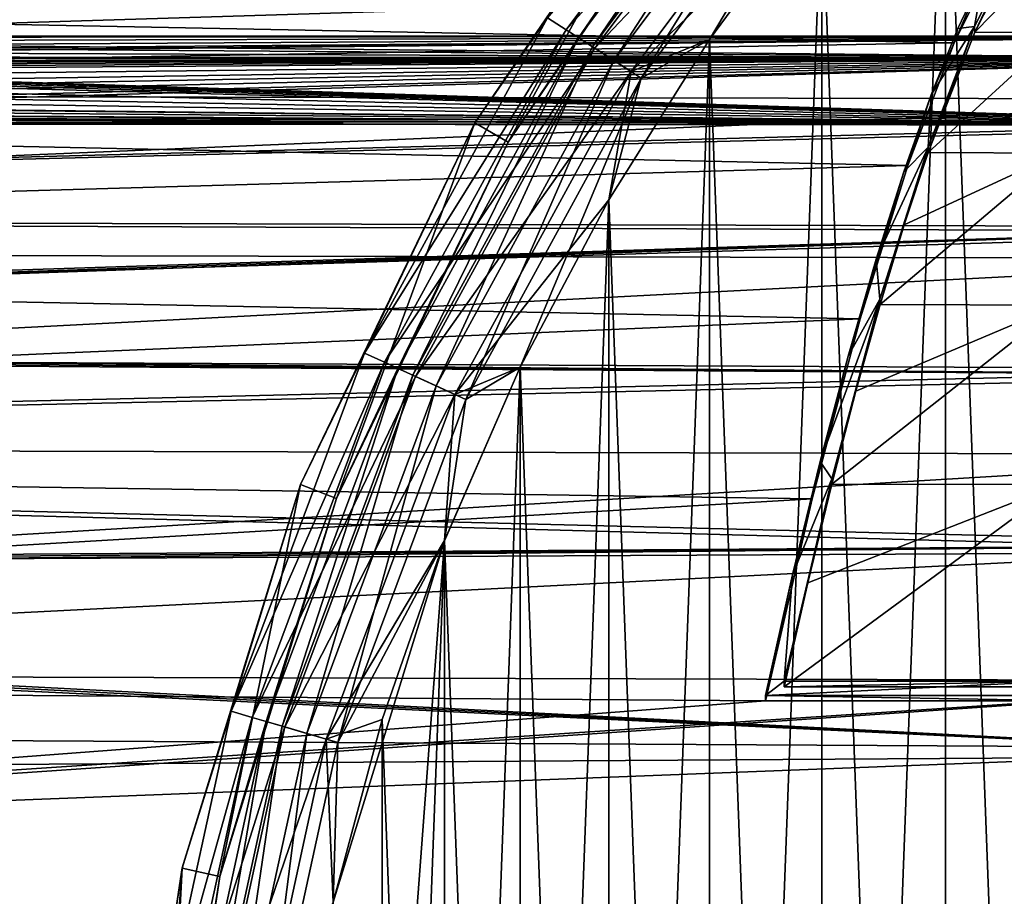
# Model space of a CAD drawing. Header units: millimetres. Extents: x -143 to 143, y -35 to 35.
# Tile 77 of 256: x -111 to -98, y 7 to 19. Entities that reach past the tile are written whole.
import ezdxf

# ---------------------------------------------------------------- set-up
doc = ezdxf.new("R2010")
doc.units = ezdxf.units.MM
doc.header["$LTSCALE"] = 65.185185
for name, color, linetype in [('1791', 7, 'CONTINUOUS'), ('1792', 7, 'CONTINUOUS'), ('1794', 7, 'CONTINUOUS'), ('1795', 7, 'CONTINUOUS'), ('1796', 7, 'CONTINUOUS'), ('1798', 7, 'CONTINUOUS'), ('1799', 7, 'CONTINUOUS'), ('1800', 7, 'CONTINUOUS'), ('2062', 7, 'CONTINUOUS'), ('2087', 7, 'CONTINUOUS'), ('430', 7, 'CONTINUOUS'), ('433', 7, 'CONTINUOUS'), ('434', 7, 'CONTINUOUS'), ('435', 7, 'CONTINUOUS'), ('438', 7, 'CONTINUOUS'), ('439', 7, 'CONTINUOUS'), ('449', 7, 'CONTINUOUS')]:
    doc.layers.add(name, color=color, linetype=linetype)

msp = doc.modelspace()

# ---------------------------------------------------------------- linework, layer by layer
at = {"layer": '1791', "linetype": 'CONTINUOUS'}
for points in [[(-98.055, 19.67, 5.774), (-98.624, 18.552, 8.721), (-97.533, 19.666, 5.788), (-98.055, 19.67, 5.774)], [(-97.533, 19.666, 5.788), (-98.624, 18.552, 8.721), (-97.533, 18.544, 8.739), (-97.533, 19.666, 5.788)], [(-98.624, 18.552, 8.721), (-99.227, 16.992, 11.468), (-97.533, 18.544, 8.739), (-98.624, 18.552, 8.721)], [(-97.533, 18.544, 8.739), (-99.227, 16.992, 11.468), (-97.533, 16.982, 11.483), (-97.533, 18.544, 8.739)], [(-99.536, 16.058, 12.743), (-99.849, 15.026, 13.945), (-97.533, 16.982, 11.483), (-99.536, 16.058, 12.743)], [(-97.533, 16.982, 11.483), (-99.849, 15.026, 13.945), (-97.533, 15.018, 13.954), (-97.533, 16.982, 11.483)], [(-99.227, 16.992, 11.468), (-99.536, 16.058, 12.743), (-97.533, 16.982, 11.483), (-99.227, 16.992, 11.468)], [(-100.163, 13.905, 15.063), (-100.475, 12.701, 16.092), (-97.533, 15.018, 13.954), (-100.163, 13.905, 15.063)], [(-97.533, 15.018, 13.954), (-100.475, 12.701, 16.092), (-97.533, 12.697, 16.095), (-97.533, 15.018, 13.954)], [(-99.849, 15.026, 13.945), (-100.163, 13.905, 15.063), (-97.533, 15.018, 13.954), (-99.849, 15.026, 13.945)], [(-101.089, 10.075, 17.853), (-97.533, 10.075, 17.853), (-97.533, 12.697, 16.095), (-101.089, 10.075, 17.853)], [(-100.785, 11.422, 17.023), (-101.089, 10.075, 17.853), (-97.533, 12.697, 16.095), (-100.785, 11.422, 17.023)], [(-100.475, 12.701, 16.092), (-100.785, 11.422, 17.023), (-97.533, 12.697, 16.095), (-100.475, 12.701, 16.092)]]:
    msp.add_3dface(points, dxfattribs=at)
at = {"layer": '1792', "linetype": 'CONTINUOUS'}
for points in [[(-98.321, 19.566, 6.116), (-140.45, 19.228, 7.11), (-98.889, 18.41, 9.017), (-98.321, 19.566, 6.116)], [(-140.45, 19.228, 7.11), (-140.45, 17.704, 10.335), (-98.889, 18.41, 9.017), (-140.45, 19.228, 7.11)], [(-98.889, 18.41, 9.017), (-140.45, 17.704, 10.335), (-99.489, 16.823, 11.714), (-98.889, 18.41, 9.017)], [(-140.45, 17.704, 10.335), (-140.45, 15.645, 13.247), (-99.489, 16.823, 11.714), (-140.45, 17.704, 10.335)], [(-99.489, 16.823, 11.714), (-140.45, 15.645, 13.247), (-100.106, 14.841, 14.142), (-99.489, 16.823, 11.714)], [(-140.45, 15.645, 13.247), (-140.45, 13.112, 15.758), (-100.106, 14.841, 14.142), (-140.45, 15.645, 13.247)], [(-100.106, 14.841, 14.142), (-140.45, 13.112, 15.758), (-100.726, 12.512, 16.239), (-100.106, 14.841, 14.142)], [(-140.45, 13.112, 15.758), (-140.45, 10.182, 17.793), (-100.726, 12.512, 16.239), (-140.45, 13.112, 15.758)], [(-100.726, 12.512, 16.239), (-140.45, 10.182, 17.793), (-101.333, 9.894, 17.955), (-100.726, 12.512, 16.239)], [(-140.45, 10.182, 17.793), (-140.45, 6.944, 19.288), (-101.333, 9.894, 17.955), (-140.45, 10.182, 17.793)], [(-140.45, 6.944, 19.288), (-93.65, 7.073, 19.241), (-97.333, 9.894, 17.955), (-140.45, 6.944, 19.288)], [(-101.333, 9.894, 17.955), (-140.45, 6.944, 19.288), (-97.333, 9.894, 17.955), (-101.333, 9.894, 17.955)]]:
    msp.add_3dface(points, dxfattribs=at)
at = {"layer": '1794', "linetype": 'CONTINUOUS'}
for points in [[(-98.625, 18.625, 8.802), (-98.624, 18.552, 8.721), (-98.055, 19.749, 5.859), (-98.625, 18.625, 8.802)], [(-98.624, 18.552, 8.721), (-98.055, 19.67, 5.774), (-98.055, 19.749, 5.859), (-98.624, 18.552, 8.721)], [(-99.228, 17.061, 11.544), (-99.227, 16.992, 11.468), (-98.625, 18.625, 8.802), (-99.228, 17.061, 11.544)], [(-99.227, 16.992, 11.468), (-98.624, 18.552, 8.721), (-98.625, 18.625, 8.802), (-99.227, 16.992, 11.468)], [(-99.85, 15.094, 14.019), (-99.536, 16.058, 12.743), (-99.228, 17.061, 11.544), (-99.85, 15.094, 14.019)], [(-99.536, 16.058, 12.743), (-99.227, 16.992, 11.468), (-99.228, 17.061, 11.544), (-99.536, 16.058, 12.743)], [(-99.849, 15.026, 13.945), (-99.536, 16.058, 12.743), (-99.85, 15.094, 14.019), (-99.849, 15.026, 13.945)], [(-100.475, 12.771, 16.164), (-100.163, 13.905, 15.063), (-99.85, 15.094, 14.019), (-100.475, 12.771, 16.164)], [(-100.163, 13.905, 15.063), (-99.849, 15.026, 13.945), (-99.85, 15.094, 14.019), (-100.163, 13.905, 15.063)], [(-100.475, 12.701, 16.092), (-100.163, 13.905, 15.063), (-100.475, 12.771, 16.164), (-100.475, 12.701, 16.092)], [(-101.089, 10.149, 17.927), (-100.785, 11.422, 17.023), (-100.475, 12.771, 16.164), (-101.089, 10.149, 17.927)], [(-100.785, 11.422, 17.023), (-100.475, 12.701, 16.092), (-100.475, 12.771, 16.164), (-100.785, 11.422, 17.023)], [(-101.089, 10.075, 17.853), (-100.785, 11.422, 17.023), (-101.089, 10.149, 17.927), (-101.089, 10.075, 17.853)]]:
    msp.add_3dface(points, dxfattribs=at)
at = {"layer": '1795', "linetype": 'CONTINUOUS'}
for points in [[(-97.533, 10.075, 17.853), (-101.089, 10.075, 17.853), (-97.533, 10.149, 17.927), (-97.533, 10.075, 17.853)], [(-97.533, 10.149, 17.927), (-101.089, 10.075, 17.853), (-101.089, 10.149, 17.927), (-97.533, 10.149, 17.927)]]:
    msp.add_3dface(points, dxfattribs=at)
at = {"layer": '1796', "linetype": 'CONTINUOUS'}
for points in [[(-98.625, 18.625, 8.802), (-98.055, 19.749, 5.859), (-98.507, 19.306, 7.185), (-98.625, 18.625, 8.802)], [(-98.841, 18.596, 8.863), (-98.625, 18.625, 8.802), (-98.507, 19.306, 7.185), (-98.841, 18.596, 8.863)], [(-99.228, 17.061, 11.544), (-98.625, 18.625, 8.802), (-99.187, 17.739, 10.474), (-99.228, 17.061, 11.544)], [(-99.187, 17.739, 10.474), (-98.625, 18.625, 8.802), (-98.841, 18.596, 8.863), (-99.187, 17.739, 10.474)], [(-99.541, 16.741, 12.004), (-99.228, 17.061, 11.544), (-99.187, 17.739, 10.474), (-99.541, 16.741, 12.004)], [(-99.85, 15.094, 14.019), (-99.228, 17.061, 11.544), (-99.9, 15.611, 13.44), (-99.85, 15.094, 14.019)], [(-99.9, 15.611, 13.44), (-99.228, 17.061, 11.544), (-99.541, 16.741, 12.004), (-99.9, 15.611, 13.44)], [(-100.262, 14.358, 14.772), (-99.85, 15.094, 14.019), (-99.9, 15.611, 13.44), (-100.262, 14.358, 14.772)], [(-100.475, 12.771, 16.164), (-99.85, 15.094, 14.019), (-100.624, 12.992, 15.986), (-100.475, 12.771, 16.164)], [(-100.624, 12.992, 15.986), (-99.85, 15.094, 14.019), (-100.262, 14.358, 14.772), (-100.624, 12.992, 15.986)], [(-100.981, 11.525, 17.075), (-100.475, 12.771, 16.164), (-100.624, 12.992, 15.986), (-100.981, 11.525, 17.075)], [(-101.089, 10.149, 17.927), (-100.475, 12.771, 16.164), (-100.981, 11.525, 17.075), (-101.089, 10.149, 17.927)], [(-101.333, 9.967, 18.028), (-101.089, 10.149, 17.927), (-100.981, 11.525, 17.075), (-101.333, 9.967, 18.028)], [(-97.533, 10.149, 17.927), (-101.089, 10.149, 17.927), (-101.333, 9.967, 18.028), (-97.533, 10.149, 17.927)], [(-97.333, 9.967, 18.028), (-97.533, 10.149, 17.927), (-101.333, 9.967, 18.028), (-97.333, 9.967, 18.028)]]:
    msp.add_3dface(points, dxfattribs=at)
at = {"layer": '1798', "linetype": 'CONTINUOUS'}
for points in [[(-101.333, 9.894, 17.955), (-97.333, 9.894, 17.955), (-101.333, 9.967, 18.028), (-101.333, 9.894, 17.955)], [(-97.333, 9.894, 17.955), (-97.333, 9.967, 18.028), (-101.333, 9.967, 18.028), (-97.333, 9.894, 17.955)]]:
    msp.add_3dface(points, dxfattribs=at)
at = {"layer": '1799', "linetype": 'CONTINUOUS'}
for points in [[(-98.321, 19.566, 6.116), (-98.889, 18.41, 9.017), (-98.507, 19.306, 7.185), (-98.321, 19.566, 6.116)], [(-98.889, 18.41, 9.017), (-98.841, 18.596, 8.863), (-98.507, 19.306, 7.185), (-98.889, 18.41, 9.017)], [(-98.889, 18.41, 9.017), (-99.187, 17.739, 10.474), (-98.841, 18.596, 8.863), (-98.889, 18.41, 9.017)], [(-98.889, 18.41, 9.017), (-99.489, 16.823, 11.714), (-99.187, 17.739, 10.474), (-98.889, 18.41, 9.017)], [(-99.489, 16.823, 11.714), (-99.541, 16.741, 12.004), (-99.187, 17.739, 10.474), (-99.489, 16.823, 11.714)], [(-99.489, 16.823, 11.714), (-100.106, 14.841, 14.142), (-99.541, 16.741, 12.004), (-99.489, 16.823, 11.714)], [(-100.106, 14.841, 14.142), (-99.9, 15.611, 13.44), (-99.541, 16.741, 12.004), (-100.106, 14.841, 14.142)], [(-100.106, 14.841, 14.142), (-100.262, 14.358, 14.772), (-99.9, 15.611, 13.44), (-100.106, 14.841, 14.142)], [(-100.106, 14.841, 14.142), (-100.726, 12.512, 16.239), (-100.262, 14.358, 14.772), (-100.106, 14.841, 14.142)], [(-100.726, 12.512, 16.239), (-100.624, 12.992, 15.986), (-100.262, 14.358, 14.772), (-100.726, 12.512, 16.239)], [(-100.726, 12.512, 16.239), (-100.981, 11.525, 17.075), (-100.624, 12.992, 15.986), (-100.726, 12.512, 16.239)], [(-100.726, 12.512, 16.239), (-101.333, 9.894, 17.955), (-100.981, 11.525, 17.075), (-100.726, 12.512, 16.239)], [(-101.333, 9.894, 17.955), (-101.333, 9.967, 18.028), (-100.981, 11.525, 17.075), (-101.333, 9.894, 17.955)]]:
    msp.add_3dface(points, dxfattribs=at)
at = {"layer": '1800', "linetype": 'CONTINUOUS'}
for points in [[(-140.45, 19.268, -6.999), (-93.65, 19.212, -7.151), (-140.45, 17.763, -10.233), (-140.45, 19.268, -6.999)], [(-93.65, 19.212, -7.151), (-93.65, 17.683, -10.37), (-140.45, 17.763, -10.233), (-93.65, 19.212, -7.151)], [(-140.45, 17.763, -10.233), (-93.65, 17.683, -10.37), (-140.45, 15.721, -13.157), (-140.45, 17.763, -10.233)], [(-93.65, 17.683, -10.37), (-93.65, 15.62, -13.277), (-140.45, 15.721, -13.157), (-93.65, 17.683, -10.37)], [(-140.45, 15.721, -13.157), (-93.65, 15.62, -13.277), (-140.45, 13.202, -15.683), (-140.45, 15.721, -13.157)], [(-93.65, 15.62, -13.277), (-93.65, 13.084, -15.781), (-140.45, 13.202, -15.683), (-93.65, 15.62, -13.277)], [(-140.45, 13.202, -15.683), (-93.65, 13.084, -15.781), (-140.45, 10.284, -17.734), (-140.45, 13.202, -15.683)], [(-93.65, 13.084, -15.781), (-93.65, 10.153, -17.809), (-140.45, 10.284, -17.734), (-93.65, 13.084, -15.781)], [(-140.45, 10.284, -17.734), (-93.65, 10.153, -17.809), (-140.45, 7.054, -19.248), (-140.45, 10.284, -17.734)], [(-93.65, 10.153, -17.809), (-93.65, 6.915, -19.298), (-140.45, 7.054, -19.248), (-93.65, 10.153, -17.809)]]:
    msp.add_3dface(points, dxfattribs=at)
at = {"layer": '2062', "linetype": 'CONTINUOUS'}
for points in [[(-123.794, 18.241, -3.083), (-119.95, 18.241, -3.083), (-93.65, 18.5), (-123.794, 18.241, -3.083)], [(-123.028, 18.327, -2.527), (-123.794, 18.241, -3.083), (-93.65, 18.5), (-123.028, 18.327, -2.527)], [(-122.44, 18.414, -1.787), (-123.028, 18.327, -2.527), (-93.65, 18.5), (-122.44, 18.414, -1.787)], [(-122.075, 18.477, -0.926), (-122.44, 18.414, -1.787), (-93.65, 18.5), (-122.075, 18.477, -0.926)], [(-121.95, 18.5), (-122.075, 18.477, -0.926), (-93.65, 18.5), (-121.95, 18.5)], [(-119.95, 18.241, -3.083), (-119.651, 18.233, -3.13), (-93.65, 18.5), (-119.95, 18.241, -3.083)], [(-93.65, 18.5), (-119.651, 18.233, -3.13), (-93.65, 18.22, -3.206), (-93.65, 18.5)], [(-119.651, 18.233, -3.13), (-119.373, 18.208, -3.272), (-93.65, 18.22, -3.206), (-119.651, 18.233, -3.13)], [(-119.443, 17.516, -5.953), (-119.669, 17.451, -6.142), (-93.65, 18.22, -3.206), (-119.443, 17.516, -5.953)], [(-93.65, 18.22, -3.206), (-119.669, 17.451, -6.142), (-93.65, 17.389, -6.315), (-93.65, 18.22, -3.206)], [(-119.152, 17.63, -5.608), (-119.443, 17.516, -5.953), (-93.65, 18.22, -3.206), (-119.152, 17.63, -5.608)], [(-119.373, 18.208, -3.272), (-119.148, 18.167, -3.497), (-93.65, 18.22, -3.206), (-119.373, 18.208, -3.272)], [(-118.999, 17.733, -5.272), (-119.152, 17.63, -5.608), (-93.65, 18.22, -3.206), (-118.999, 17.733, -5.272)], [(-119.148, 18.167, -3.497), (-119.063, 18.139, -3.636), (-93.65, 18.22, -3.206), (-119.148, 18.167, -3.497)], [(-119.063, 18.139, -3.636), (-119.001, 18.108, -3.788), (-93.65, 18.22, -3.206), (-119.063, 18.139, -3.636)], [(-119.001, 18.108, -3.788), (-118.963, 18.074, -3.948), (-93.65, 18.22, -3.206), (-119.001, 18.108, -3.788)], [(-118.95, 17.829, -4.939), (-118.999, 17.733, -5.272), (-93.65, 18.22, -3.206), (-118.95, 17.829, -4.939)], [(-118.963, 18.074, -3.948), (-118.95, 18.037, -4.111), (-93.65, 18.22, -3.206), (-118.963, 18.074, -3.948)], [(-118.95, 17.938, -4.526), (-118.95, 17.829, -4.939), (-93.65, 18.22, -3.206), (-118.95, 17.938, -4.526)], [(-118.95, 18.037, -4.111), (-118.95, 17.938, -4.526), (-93.65, 18.22, -3.206), (-118.95, 18.037, -4.111)], [(-119.95, 17.379, -6.343), (-140.45, 16.155, -9.015), (-93.65, 17.389, -6.315), (-119.95, 17.379, -6.343)], [(-93.65, 17.389, -6.315), (-140.45, 16.155, -9.015), (-93.65, 16.031, -9.233), (-93.65, 17.389, -6.315)], [(-119.669, 17.451, -6.142), (-119.95, 17.379, -6.343), (-93.65, 17.389, -6.315), (-119.669, 17.451, -6.142)], [(-140.45, 16.155, -9.015), (-140.45, 14.524, -11.459), (-93.65, 16.031, -9.233), (-140.45, 16.155, -9.015)], [(-140.45, 14.524, -11.459), (-140.2, 14.471, -11.525), (-93.65, 16.031, -9.233), (-140.45, 14.524, -11.459)], [(-140.2, 14.471, -11.525), (-139.95, 14.419, -11.591), (-93.65, 16.031, -9.233), (-140.2, 14.471, -11.525)], [(-93.65, 16.031, -9.233), (-139.95, 14.419, -11.591), (-93.65, 14.189, -11.872), (-93.65, 16.031, -9.233)], [(-139.95, 14.419, -11.591), (-139.95, 13.081, -13.081), (-93.65, 14.189, -11.872), (-139.95, 14.419, -11.591)], [(-93.65, 14.189, -11.872), (-139.95, 13.081, -13.081), (-93.65, 11.917, -14.151), (-93.65, 14.189, -11.872)], [(-139.95, 13.081, -13.081), (-139.95, 11.591, -14.419), (-93.65, 11.917, -14.151), (-139.95, 13.081, -13.081)], [(-140.45, 11.459, -14.524), (-140.45, 9.542, -15.849), (-93.65, 11.917, -14.151), (-140.45, 11.459, -14.524)], [(-93.65, 11.917, -14.151), (-140.45, 9.542, -15.849), (-93.65, 9.284, -16.002), (-93.65, 11.917, -14.151)], [(-140.2, 11.525, -14.471), (-140.45, 11.459, -14.524), (-93.65, 11.917, -14.151), (-140.2, 11.525, -14.471)], [(-139.95, 11.591, -14.419), (-140.2, 11.525, -14.471), (-93.65, 11.917, -14.151), (-139.95, 11.591, -14.419)], [(-140.45, 9.542, -15.849), (-140.45, 7.471, -16.924), (-93.65, 9.284, -16.002), (-140.45, 9.542, -15.849)], [(-93.65, 9.284, -16.002), (-140.45, 7.471, -16.924), (-93.65, 6.37, -17.369), (-93.65, 9.284, -16.002)], [(-140.45, 7.471, -16.924), (-140.45, 5.286, -17.729), (-93.65, 6.37, -17.369), (-140.45, 7.471, -16.924)]]:
    msp.add_3dface(points, dxfattribs=at)
at = {"layer": '2087', "linetype": 'CONTINUOUS'}
for points in [[(-122.075, 18.477, 0.926), (-93.65, 18.199, 3.322), (-122.44, 18.414, 1.787), (-122.075, 18.477, 0.926)], [(-121.95, 18.5), (-93.65, 18.5, 0.118), (-122.075, 18.477, 0.926), (-121.95, 18.5)], [(-93.65, 18.5, 0.118), (-93.65, 18.199, 3.322), (-122.075, 18.477, 0.926), (-93.65, 18.5, 0.118)], [(-121.95, 18.5), (-93.65, 18.5), (-93.65, 18.5, 0.059), (-121.95, 18.5)], [(-93.65, 18.5, 0.118), (-121.95, 18.5), (-93.65, 18.5, 0.059), (-93.65, 18.5, 0.118)], [(-122.44, 18.414, 1.787), (-93.65, 18.199, 3.322), (-123.028, 18.327, 2.527), (-122.44, 18.414, 1.787)], [(-123.028, 18.327, 2.527), (-93.65, 18.199, 3.322), (-119.95, 18.241, 3.083), (-123.028, 18.327, 2.527)], [(-119.95, 18.241, 3.083), (-93.65, 18.199, 3.322), (-119.651, 18.233, 3.13), (-119.95, 18.241, 3.083)], [(-119.651, 18.233, 3.13), (-93.65, 18.199, 3.322), (-119.373, 18.208, 3.272), (-119.651, 18.233, 3.13)], [(-119.373, 18.208, 3.272), (-93.65, 18.199, 3.322), (-119.149, 18.167, 3.496), (-119.373, 18.208, 3.272)], [(-93.65, 18.199, 3.322), (-93.65, 17.348, 6.426), (-119.149, 18.167, 3.496), (-93.65, 18.199, 3.322)], [(-119.149, 18.167, 3.496), (-93.65, 17.348, 6.426), (-119.064, 18.139, 3.635), (-119.149, 18.167, 3.496)], [(-119.064, 18.139, 3.635), (-93.65, 17.348, 6.426), (-119.001, 18.108, 3.788), (-119.064, 18.139, 3.635)], [(-119.001, 18.108, 3.788), (-93.65, 17.348, 6.426), (-118.963, 18.074, 3.948), (-119.001, 18.108, 3.788)], [(-93.65, 17.348, 6.426), (-118.95, 18.037, 4.111), (-118.963, 18.074, 3.948), (-93.65, 17.348, 6.426)], [(-118.95, 17.938, 4.526), (-118.95, 18.037, 4.111), (-93.65, 17.348, 6.426), (-118.95, 17.938, 4.526)], [(-118.95, 17.829, 4.939), (-118.95, 17.938, 4.526), (-93.65, 17.348, 6.426), (-118.95, 17.829, 4.939)], [(-119.151, 17.63, 5.607), (-118.998, 17.733, 5.271), (-93.65, 17.348, 6.426), (-119.151, 17.63, 5.607)], [(-118.998, 17.733, 5.271), (-118.95, 17.829, 4.939), (-93.65, 17.348, 6.426), (-118.998, 17.733, 5.271)], [(-119.274, 17.575, 5.776), (-119.167, 17.622, 5.632), (-93.65, 17.348, 6.426), (-119.274, 17.575, 5.776)], [(-119.167, 17.622, 5.632), (-119.151, 17.63, 5.607), (-93.65, 17.348, 6.426), (-119.167, 17.622, 5.632)], [(-119.666, 17.451, 6.14), (-119.463, 17.51, 5.971), (-93.65, 17.348, 6.426), (-119.666, 17.451, 6.14)], [(-119.463, 17.51, 5.971), (-119.441, 17.517, 5.951), (-93.65, 17.348, 6.426), (-119.463, 17.51, 5.971)], [(-119.441, 17.517, 5.951), (-119.274, 17.575, 5.776), (-93.65, 17.348, 6.426), (-119.441, 17.517, 5.951)], [(-140.45, 16.155, 9.015), (-140.45, 17.379, 6.343), (-93.65, 17.348, 6.426), (-140.45, 16.155, 9.015)], [(-93.65, 17.348, 6.426), (-140.45, 17.379, 6.343), (-130.2, 17.379, 6.343), (-93.65, 17.348, 6.426)], [(-93.65, 15.972, 9.335), (-140.45, 16.155, 9.015), (-93.65, 17.348, 6.426), (-93.65, 15.972, 9.335)], [(-119.95, 17.379, 6.343), (-93.65, 17.348, 6.426), (-130.2, 17.379, 6.343), (-119.95, 17.379, 6.343)], [(-119.95, 17.379, 6.343), (-119.719, 17.438, 6.179), (-93.65, 17.348, 6.426), (-119.95, 17.379, 6.343)], [(-119.719, 17.438, 6.179), (-119.666, 17.451, 6.14), (-93.65, 17.348, 6.426), (-119.719, 17.438, 6.179)], [(-140.45, 14.524, 11.459), (-140.45, 16.155, 9.015), (-93.65, 15.972, 9.335), (-140.45, 14.524, 11.459)], [(-93.65, 14.113, 11.962), (-140.45, 14.524, 11.459), (-93.65, 15.972, 9.335), (-93.65, 14.113, 11.962)], [(-140.2, 14.471, 11.525), (-140.45, 14.524, 11.459), (-93.65, 14.113, 11.962), (-140.2, 14.471, 11.525)], [(-139.95, 14.419, 11.591), (-140.2, 14.471, 11.525), (-93.65, 14.113, 11.962), (-139.95, 14.419, 11.591)], [(-139.95, 13.081, 13.081), (-139.95, 14.419, 11.591), (-93.65, 14.113, 11.962), (-139.95, 13.081, 13.081)], [(-93.65, 11.826, 14.226), (-139.95, 13.081, 13.081), (-93.65, 14.113, 11.962), (-93.65, 11.826, 14.226)], [(-139.95, 11.591, 14.419), (-139.95, 13.081, 13.081), (-93.65, 11.826, 14.226), (-139.95, 11.591, 14.419)], [(-93.65, 9.182, 16.061), (-139.95, 11.591, 14.419), (-93.65, 11.826, 14.226), (-93.65, 9.182, 16.061)], [(-140.45, 11.459, 14.524), (-140.2, 11.525, 14.471), (-93.65, 9.182, 16.061), (-140.45, 11.459, 14.524)], [(-140.2, 11.525, 14.471), (-139.95, 11.591, 14.419), (-93.65, 9.182, 16.061), (-140.2, 11.525, 14.471)], [(-140.45, 8.886, 16.226), (-140.45, 11.459, 14.524), (-93.65, 9.182, 16.061), (-140.45, 8.886, 16.226)], [(-93.65, 6.26, 17.409), (-140.45, 8.886, 16.226), (-93.65, 9.182, 16.061), (-93.65, 6.26, 17.409)], [(-140.45, 6.065, 17.478), (-140.45, 8.886, 16.226), (-93.65, 6.26, 17.409), (-140.45, 6.065, 17.478)]]:
    msp.add_3dface(points, dxfattribs=at)
at = {"layer": '430', "linetype": 'CONTINUOUS'}
for points in [[(-100.973, 22.506, -57.324), (-104.151, 18.734, -57.882), (-103.912, 18.581, -57.324), (-100.973, 22.506, -57.324)], [(-100.973, 22.506, -57.324), (-103.912, 18.581, -57.324), (-100.638, 22.216, -56.881), (-100.973, 22.506, -57.324)], [(-100.638, 22.216, -56.881), (-103.912, 18.581, -57.324), (-103.539, 18.341, -56.881), (-100.638, 22.216, -56.881)], [(-100.638, 22.216, -56.881), (-103.539, 18.341, -56.881), (-100.217, 21.85, -56.597), (-100.638, 22.216, -56.881)], [(-100.217, 21.85, -56.597), (-103.539, 18.341, -56.881), (-103.069, 18.039, -56.597), (-100.217, 21.85, -56.597)], [(-100.217, 21.85, -56.597), (-103.069, 18.039, -56.597), (-100.601, 20.425, -56.5), (-100.217, 21.85, -56.597)], [(-105.094, 17.375, -58.5), (-104.151, 18.734, -57.882), (-102.169, 21.666, -58.5), (-105.094, 17.375, -58.5)], [(-100.601, 20.425, -56.5), (-103.069, 18.039, -56.597), (-102.056, 18.454, -56.5), (-100.601, 20.425, -56.5)], [(-106.521, 14.395, -57.882), (-104.151, 18.734, -57.882), (-105.094, 17.375, -58.5), (-106.521, 14.395, -57.882)], [(-104.151, 18.734, -57.882), (-106.521, 14.395, -57.882), (-103.912, 18.581, -57.324), (-104.151, 18.734, -57.882)], [(-103.912, 18.581, -57.324), (-106.521, 14.395, -57.882), (-106.262, 14.277, -57.324), (-103.912, 18.581, -57.324)], [(-103.912, 18.581, -57.324), (-106.262, 14.277, -57.324), (-103.539, 18.341, -56.881), (-103.912, 18.581, -57.324)], [(-102.056, 18.454, -56.5), (-103.069, 18.039, -56.597), (-103.36, 16.38, -56.5), (-102.056, 18.454, -56.5)], [(-103.539, 18.341, -56.881), (-106.262, 14.277, -57.324), (-105.859, 14.093, -56.881), (-103.539, 18.341, -56.881)], [(-103.539, 18.341, -56.881), (-105.859, 14.093, -56.881), (-103.069, 18.039, -56.597), (-103.539, 18.341, -56.881)], [(-103.069, 18.039, -56.597), (-105.859, 14.093, -56.881), (-105.351, 13.861, -56.597), (-103.069, 18.039, -56.597)], [(-103.069, 18.039, -56.597), (-105.351, 13.861, -56.597), (-103.36, 16.38, -56.5), (-103.069, 18.039, -56.597)], [(-107.348, 12.696, -58.5), (-106.521, 14.395, -57.882), (-105.094, 17.375, -58.5), (-107.348, 12.696, -58.5)], [(-103.36, 16.38, -56.5), (-105.351, 13.861, -56.597), (-104.505, 14.214, -56.5), (-103.36, 16.38, -56.5)], [(-108.248, 9.763, -57.882), (-106.521, 14.395, -57.882), (-107.348, 12.696, -58.5), (-108.248, 9.763, -57.882)], [(-106.521, 14.395, -57.882), (-108.248, 9.763, -57.882), (-106.262, 14.277, -57.324), (-106.521, 14.395, -57.882)], [(-106.262, 14.277, -57.324), (-108.248, 9.763, -57.882), (-107.976, 9.682, -57.324), (-106.262, 14.277, -57.324)], [(-106.262, 14.277, -57.324), (-107.976, 9.682, -57.324), (-105.859, 14.093, -56.881), (-106.262, 14.277, -57.324)], [(-104.505, 14.214, -56.5), (-105.351, 13.861, -56.597), (-105.485, 11.969, -56.5), (-104.505, 14.214, -56.5)], [(-105.859, 14.093, -56.881), (-107.976, 9.682, -57.324), (-107.55, 9.558, -56.881), (-105.859, 14.093, -56.881)], [(-105.859, 14.093, -56.881), (-107.55, 9.558, -56.881), (-105.351, 13.861, -56.597), (-105.859, 14.093, -56.881)], [(-105.351, 13.861, -56.597), (-107.55, 9.558, -56.881), (-107.015, 9.4, -56.597), (-105.351, 13.861, -56.597)], [(-105.351, 13.861, -56.597), (-107.015, 9.4, -56.597), (-105.485, 11.969, -56.5), (-105.351, 13.861, -56.597)], [(-108.879, 7.733, -58.5), (-108.248, 9.763, -57.882), (-107.348, 12.696, -58.5), (-108.879, 7.733, -58.5)], [(-105.485, 11.969, -56.5), (-107.015, 9.4, -56.597), (-106.294, 9.656, -56.5), (-105.485, 11.969, -56.5)], [(-109.299, 4.932, -57.882), (-108.248, 9.763, -57.882), (-108.879, 7.733, -58.5), (-109.299, 4.932, -57.882)], [(-108.248, 9.763, -57.882), (-109.299, 4.932, -57.882), (-107.976, 9.682, -57.324), (-108.248, 9.763, -57.882)], [(-107.976, 9.682, -57.324), (-109.299, 4.932, -57.882), (-109.018, 4.891, -57.324), (-107.976, 9.682, -57.324)], [(-107.976, 9.682, -57.324), (-109.018, 4.891, -57.324), (-107.55, 9.558, -56.881), (-107.976, 9.682, -57.324)], [(-107.55, 9.558, -56.881), (-109.018, 4.891, -57.324), (-108.579, 4.828, -56.881), (-107.55, 9.558, -56.881)], [(-107.55, 9.558, -56.881), (-108.579, 4.828, -56.881), (-107.015, 9.4, -56.597), (-107.55, 9.558, -56.881)], [(-106.294, 9.656, -56.5), (-107.015, 9.4, -56.597), (-106.928, 7.29, -56.5), (-106.294, 9.656, -56.5)], [(-107.015, 9.4, -56.597), (-108.579, 4.828, -56.881), (-108.027, 4.749, -56.597), (-107.015, 9.4, -56.597)], [(-107.015, 9.4, -56.597), (-108.027, 4.749, -56.597), (-106.928, 7.29, -56.5), (-107.015, 9.4, -56.597)], [(-109.653, 2.597, -58.5), (-109.299, 4.932, -57.882), (-108.879, 7.733, -58.5), (-109.653, 2.597, -58.5)]]:
    msp.add_3dface(points, dxfattribs=at)
at = {"layer": '433', "linetype": 'CONTINUOUS'}
for points in [[(-105.094, 17.375, -58.5), (-102.169, 21.666, -58.5), (-102.169, 21.666, -81.5), (-105.094, 17.375, -58.5)], [(-105.094, 17.375, -81.5), (-105.094, 17.375, -58.5), (-102.169, 21.666, -81.5), (-105.094, 17.375, -81.5)], [(-107.348, 12.696, -58.5), (-105.094, 17.375, -58.5), (-105.094, 17.375, -81.5), (-107.348, 12.696, -58.5)], [(-107.348, 12.695, -81.5), (-107.348, 12.696, -58.5), (-105.094, 17.375, -81.5), (-107.348, 12.695, -81.5)], [(-108.879, 7.733, -58.5), (-107.348, 12.696, -58.5), (-107.348, 12.695, -81.5), (-108.879, 7.733, -58.5)], [(-108.879, 7.732, -81.5), (-108.879, 7.733, -58.5), (-107.348, 12.695, -81.5), (-108.879, 7.732, -81.5)], [(-109.653, 2.597, -58.5), (-108.879, 7.733, -58.5), (-108.879, 7.732, -81.5), (-109.653, 2.597, -58.5)], [(-109.653, 2.597, -81.5), (-109.653, 2.597, -58.5), (-108.879, 7.732, -81.5), (-109.653, 2.597, -81.5)]]:
    msp.add_3dface(points, dxfattribs=at)
at = {"layer": '434', "linetype": 'CONTINUOUS'}
for points in [[(-105.094, 17.375, -81.5), (-102.169, 21.666, -81.5), (-104.661, 17.125, -81.5), (-105.094, 17.375, -81.5)], [(-104.661, 17.125, -81.5), (-102.169, 21.666, -81.5), (-101.778, 21.354, -81.5), (-104.661, 17.125, -81.5)], [(-107.348, 12.695, -81.5), (-105.094, 17.375, -81.5), (-106.883, 12.513, -81.5), (-107.348, 12.695, -81.5)], [(-106.883, 12.513, -81.5), (-105.094, 17.375, -81.5), (-104.661, 17.125, -81.5), (-106.883, 12.513, -81.5)], [(-108.879, 7.732, -81.5), (-107.348, 12.695, -81.5), (-108.391, 7.621, -81.5), (-108.879, 7.732, -81.5)], [(-108.391, 7.621, -81.5), (-107.348, 12.695, -81.5), (-106.883, 12.513, -81.5), (-108.391, 7.621, -81.5)], [(-109.653, -2.597, -81.5), (-109.653, 2.597, -81.5), (-108.879, 7.732, -81.5), (-109.653, -2.597, -81.5)], [(-109.653, -2.597, -81.5), (-108.879, 7.732, -81.5), (-109.154, 2.559, -81.5), (-109.653, -2.597, -81.5)], [(-109.154, 2.559, -81.5), (-108.879, 7.732, -81.5), (-108.391, 7.621, -81.5), (-109.154, 2.559, -81.5)]]:
    msp.add_3dface(points, dxfattribs=at)
at = {"layer": '435', "linetype": 'CONTINUOUS'}
for points in [[(-104.661, 17.125, -58.5), (-101.778, 21.354, -81.5), (-101.778, 21.355, -58.5), (-104.661, 17.125, -58.5)], [(-104.661, 17.125, -81.5), (-101.778, 21.354, -81.5), (-104.661, 17.125, -58.5), (-104.661, 17.125, -81.5)], [(-106.883, 12.513, -81.5), (-104.661, 17.125, -81.5), (-106.882, 12.513, -58.5), (-106.883, 12.513, -81.5)], [(-106.882, 12.513, -58.5), (-104.661, 17.125, -81.5), (-104.661, 17.125, -58.5), (-106.882, 12.513, -58.5)], [(-108.391, 7.621, -81.5), (-106.883, 12.513, -81.5), (-108.391, 7.621, -58.5), (-108.391, 7.621, -81.5)], [(-108.391, 7.621, -58.5), (-106.883, 12.513, -81.5), (-106.882, 12.513, -58.5), (-108.391, 7.621, -58.5)], [(-109.154, 2.559, -81.5), (-108.391, 7.621, -81.5), (-109.154, 2.56, -58.5), (-109.154, 2.559, -81.5)], [(-109.154, 2.56, -58.5), (-108.391, 7.621, -81.5), (-108.391, 7.621, -58.5), (-109.154, 2.56, -58.5)]]:
    msp.add_3dface(points, dxfattribs=at)
at = {"layer": '438', "linetype": 'CONTINUOUS'}
for points in [[(-101.778, 21.355, -58.5), (-100.829, 22.381, -58.036), (-103.751, 18.477, -58.036), (-101.778, 21.355, -58.5)], [(-100.829, 22.381, -58.036), (-103.572, 18.362, -57.618), (-103.751, 18.477, -58.036), (-100.829, 22.381, -58.036)], [(-100.668, 22.241, -57.618), (-103.572, 18.362, -57.618), (-100.829, 22.381, -58.036), (-100.668, 22.241, -57.618)], [(-100.668, 22.241, -57.618), (-103.292, 18.182, -57.286), (-103.572, 18.362, -57.618), (-100.668, 22.241, -57.618)], [(-100.417, 22.024, -57.286), (-103.292, 18.182, -57.286), (-100.668, 22.241, -57.618), (-100.417, 22.024, -57.286)], [(-100.417, 22.024, -57.286), (-102.94, 17.956, -57.073), (-103.292, 18.182, -57.286), (-100.417, 22.024, -57.286)], [(-100.1, 21.749, -57.073), (-102.94, 17.956, -57.073), (-100.417, 22.024, -57.286), (-100.1, 21.749, -57.073)], [(-102.94, 17.956, -57.073), (-100.1, 21.749, -57.073), (-102.056, 18.454, -57), (-102.94, 17.956, -57.073)], [(-102.056, 18.454, -57), (-100.1, 21.749, -57.073), (-100.601, 20.425, -57), (-102.056, 18.454, -57)], [(-104.661, 17.125, -58.5), (-101.778, 21.355, -58.5), (-103.751, 18.477, -58.036), (-104.661, 17.125, -58.5)], [(-104.661, 17.125, -58.5), (-103.751, 18.477, -58.036), (-106.088, 14.197, -58.036), (-104.661, 17.125, -58.5)], [(-103.751, 18.477, -58.036), (-105.894, 14.109, -57.618), (-106.088, 14.197, -58.036), (-103.751, 18.477, -58.036)], [(-103.572, 18.362, -57.618), (-105.894, 14.109, -57.618), (-103.751, 18.477, -58.036), (-103.572, 18.362, -57.618)], [(-103.572, 18.362, -57.618), (-105.592, 13.971, -57.286), (-105.894, 14.109, -57.618), (-103.572, 18.362, -57.618)], [(-103.292, 18.182, -57.286), (-105.592, 13.971, -57.286), (-103.572, 18.362, -57.618), (-103.292, 18.182, -57.286)], [(-103.36, 16.38, -57), (-102.94, 17.956, -57.073), (-102.056, 18.454, -57), (-103.36, 16.38, -57)], [(-103.292, 18.182, -57.286), (-105.211, 13.797, -57.073), (-105.592, 13.971, -57.286), (-103.292, 18.182, -57.286)], [(-102.94, 17.956, -57.073), (-105.211, 13.797, -57.073), (-103.292, 18.182, -57.286), (-102.94, 17.956, -57.073)], [(-105.211, 13.797, -57.073), (-102.94, 17.956, -57.073), (-104.505, 14.214, -57), (-105.211, 13.797, -57.073)], [(-104.505, 14.214, -57), (-102.94, 17.956, -57.073), (-103.36, 16.38, -57), (-104.505, 14.214, -57)], [(-106.882, 12.513, -58.5), (-104.661, 17.125, -58.5), (-106.088, 14.197, -58.036), (-106.882, 12.513, -58.5)], [(-106.882, 12.513, -58.5), (-106.088, 14.197, -58.036), (-107.792, 9.629, -58.036), (-106.882, 12.513, -58.5)], [(-106.088, 14.197, -58.036), (-107.587, 9.569, -57.618), (-107.792, 9.629, -58.036), (-106.088, 14.197, -58.036)], [(-105.894, 14.109, -57.618), (-107.587, 9.569, -57.618), (-106.088, 14.197, -58.036), (-105.894, 14.109, -57.618)], [(-105.485, 11.968, -57), (-105.211, 13.797, -57.073), (-104.505, 14.214, -57), (-105.485, 11.968, -57)], [(-105.894, 14.109, -57.618), (-107.269, 9.475, -57.286), (-107.587, 9.569, -57.618), (-105.894, 14.109, -57.618)], [(-105.592, 13.971, -57.286), (-107.269, 9.475, -57.286), (-105.894, 14.109, -57.618), (-105.592, 13.971, -57.286)], [(-105.592, 13.971, -57.286), (-106.867, 9.357, -57.073), (-107.269, 9.475, -57.286), (-105.592, 13.971, -57.286)], [(-105.211, 13.797, -57.073), (-106.867, 9.357, -57.073), (-105.592, 13.971, -57.286), (-105.211, 13.797, -57.073)], [(-106.867, 9.357, -57.073), (-105.211, 13.797, -57.073), (-105.485, 11.968, -57), (-106.867, 9.357, -57.073)], [(-108.391, 7.621, -58.5), (-106.882, 12.513, -58.5), (-107.792, 9.629, -58.036), (-108.391, 7.621, -58.5)], [(-106.928, 7.29, -57), (-106.867, 9.357, -57.073), (-105.485, 11.968, -57), (-106.928, 7.29, -57)], [(-108.391, 7.621, -58.5), (-107.792, 9.629, -58.036), (-108.829, 4.864, -58.036), (-108.391, 7.621, -58.5)], [(-107.792, 9.629, -58.036), (-108.618, 4.833, -57.618), (-108.829, 4.864, -58.036), (-107.792, 9.629, -58.036)], [(-107.587, 9.569, -57.618), (-108.618, 4.833, -57.618), (-107.792, 9.629, -58.036), (-107.587, 9.569, -57.618)], [(-107.587, 9.569, -57.618), (-108.289, 4.786, -57.286), (-108.618, 4.833, -57.618), (-107.587, 9.569, -57.618)], [(-107.269, 9.475, -57.286), (-108.289, 4.786, -57.286), (-107.587, 9.569, -57.618), (-107.269, 9.475, -57.286)], [(-107.269, 9.475, -57.286), (-107.874, 4.727, -57.073), (-108.289, 4.786, -57.286), (-107.269, 9.475, -57.286)], [(-106.867, 9.357, -57.073), (-107.874, 4.727, -57.073), (-107.269, 9.475, -57.286), (-106.867, 9.357, -57.073)], [(-107.874, 4.727, -57.073), (-106.867, 9.357, -57.073), (-106.928, 7.29, -57), (-107.874, 4.727, -57.073)], [(-109.154, 2.56, -58.5), (-108.391, 7.621, -58.5), (-108.829, 4.864, -58.036), (-109.154, 2.56, -58.5)]]:
    msp.add_3dface(points, dxfattribs=at)
at = {"layer": '439', "linetype": 'CONTINUOUS'}
for points in [[(-97.269, -24.013, -57), (-99.002, -22.281, -57), (-97.269, 24.013, -57), (-97.269, -24.013, -57)], [(-99.002, -22.281, -57), (-99.002, 22.281, -57), (-97.269, 24.013, -57), (-99.002, -22.281, -57)], [(-99.002, -22.281, -57), (-100.601, -20.425, -57), (-99.002, 22.281, -57), (-99.002, -22.281, -57)], [(-100.601, -20.425, -57), (-100.601, 20.425, -57), (-99.002, 22.281, -57), (-100.601, -20.425, -57)], [(-100.601, -20.425, -57), (-102.056, -18.454, -57), (-100.601, 20.425, -57), (-100.601, -20.425, -57)], [(-102.056, -18.454, -57), (-102.056, 18.454, -57), (-100.601, 20.425, -57), (-102.056, -18.454, -57)], [(-102.056, -18.454, -57), (-103.36, -16.38, -57), (-102.056, 18.454, -57), (-102.056, -18.454, -57)], [(-103.36, -16.38, -57), (-103.36, 16.38, -57), (-102.056, 18.454, -57), (-103.36, -16.38, -57)], [(-103.36, -16.38, -57), (-104.505, -14.214, -57), (-103.36, 16.38, -57), (-103.36, -16.38, -57)], [(-104.505, -14.214, -57), (-104.505, 14.214, -57), (-103.36, 16.38, -57), (-104.505, -14.214, -57)], [(-104.505, -14.214, -57), (-105.485, -11.969, -57), (-104.505, 14.214, -57), (-104.505, -14.214, -57)], [(-105.485, -11.969, -57), (-105.485, 11.968, -57), (-104.505, 14.214, -57), (-105.485, -11.969, -57)], [(-106.294, -9.656, -57), (-106.928, -7.29, -57), (-105.485, 11.968, -57), (-106.294, -9.656, -57)], [(-106.928, -7.29, -57), (-106.928, 7.29, -57), (-105.485, 11.968, -57), (-106.928, -7.29, -57)], [(-105.485, -11.969, -57), (-106.294, -9.656, -57), (-105.485, 11.968, -57), (-105.485, -11.969, -57)]]:
    msp.add_3dface(points, dxfattribs=at)
at = {"layer": '449', "linetype": 'CONTINUOUS'}
for points in [[(-97.269, 24.013, -56.5), (-99.002, 22.281, -56.5), (-97.269, -24.013, -56.5), (-97.269, 24.013, -56.5)], [(-99.002, 22.281, -56.5), (-100.601, 20.425, -56.5), (-99.002, -22.281, -56.5), (-99.002, 22.281, -56.5)], [(-99.002, 22.281, -56.5), (-99.002, -22.281, -56.5), (-97.269, -24.013, -56.5), (-99.002, 22.281, -56.5)], [(-100.601, 20.425, -56.5), (-102.056, 18.454, -56.5), (-100.601, -20.425, -56.5), (-100.601, 20.425, -56.5)], [(-100.601, 20.425, -56.5), (-100.601, -20.425, -56.5), (-99.002, -22.281, -56.5), (-100.601, 20.425, -56.5)], [(-102.056, 18.454, -56.5), (-103.36, 16.38, -56.5), (-102.056, -18.454, -56.5), (-102.056, 18.454, -56.5)], [(-102.056, 18.454, -56.5), (-102.056, -18.454, -56.5), (-100.601, -20.425, -56.5), (-102.056, 18.454, -56.5)], [(-103.36, 16.38, -56.5), (-104.505, 14.214, -56.5), (-103.36, -16.38, -56.5), (-103.36, 16.38, -56.5)], [(-103.36, 16.38, -56.5), (-103.36, -16.38, -56.5), (-102.056, -18.454, -56.5), (-103.36, 16.38, -56.5)], [(-104.505, 14.214, -56.5), (-105.485, 11.969, -56.5), (-104.505, -14.214, -56.5), (-104.505, 14.214, -56.5)], [(-104.505, 14.214, -56.5), (-104.505, -14.214, -56.5), (-103.36, -16.38, -56.5), (-104.505, 14.214, -56.5)], [(-105.485, 11.969, -56.5), (-106.294, 9.656, -56.5), (-105.485, -11.968, -56.5), (-105.485, 11.969, -56.5)], [(-105.485, 11.969, -56.5), (-105.485, -11.968, -56.5), (-104.505, -14.214, -56.5), (-105.485, 11.969, -56.5)], [(-106.294, 9.656, -56.5), (-106.928, 7.29, -56.5), (-106.294, -9.656, -56.5), (-106.294, 9.656, -56.5)], [(-106.294, 9.656, -56.5), (-106.294, -9.656, -56.5), (-105.485, -11.968, -56.5), (-106.294, 9.656, -56.5)]]:
    msp.add_3dface(points, dxfattribs=at)

doc.saveas('drawing.dxf')
